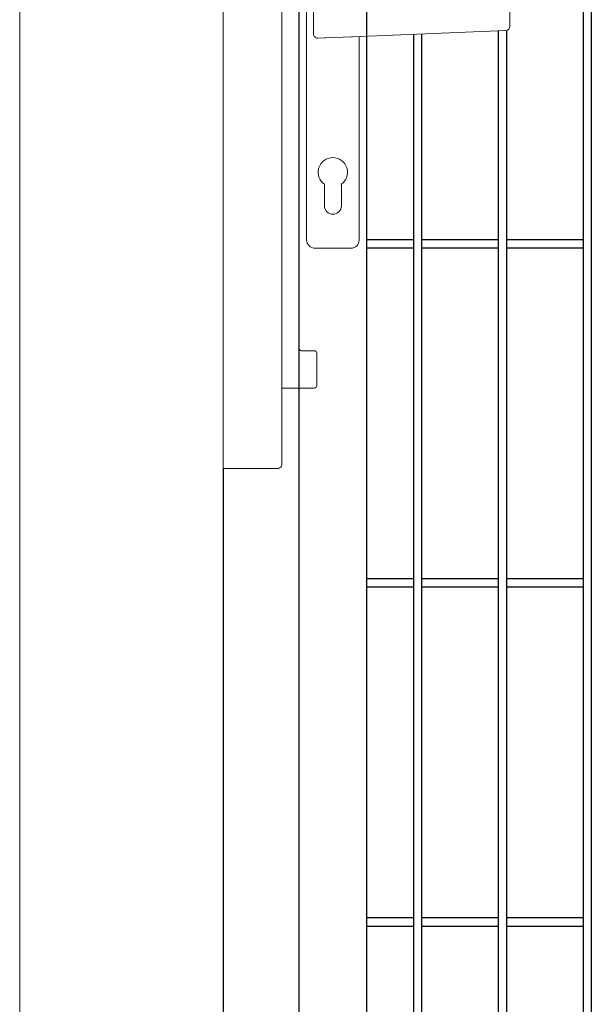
# Model space of a CAD drawing. Header units: inches. Extents: x 43593 to 117387, y -66787 to -26237.
# Tile 197 of 256: x 51034 to 51067, y -33632 to -33574. Entities that reach past the tile are written whole.
import ezdxf

# ---------------------------------------------------------------- set-up
doc = ezdxf.new("R2010")
doc.units = ezdxf.units.IN
doc.header["$MEASUREMENT"] = 0
doc.layers.add('--ogr.-panele', color=252, linetype='Continuous', lineweight=0)
doc.layers.add('AW OGRODZENIA', color=253, linetype='Continuous')
doc.layers.add('AW WYMIAR', color=134, linetype='Continuous')

# ---------------------------------------------------------------- blocks, each defined once
blk = doc.blocks.new('klamka_CLASSIC_przod')
at = {"layer": '--ogr.-panele'}
for p, q in [((10.5, 0), (-10.5, 0)), ((-15.5, -5), (-15.5, -160.03)), ((15.5, -20.35), (15.5, -5)), ((15.5, -20.35), (15.5, -5)), ((15.5, -160.03), (15.5, -40.15)), ((-5, -127.46), (-5, -140.03)), ((5, -127.46), (5, -140.03)), ((5, -140.03), (5, -127.46)), ((5, -140.03), (5, -127.46)), ((-10.5, -165.03), (10.5, -165.03))]:
    blk.add_line(p, q, dxfattribs=at)
at = {"layer": '--ogr.-panele', "ltscale": 25.4}
for p, q in [((-11.5, -21.85), (-11.5, -38.65)), ((-8.88, -19.36), (-5.14, -19.51)), ((-5.14, -19.51), (-4.38, -19.54)), ((-4.38, -19.54), (10.91, -20.17)), ((10.91, -20.17), (11.64, -20.2)), ((11.64, -20.2), (102.06, -23.9)), ((104.41, -34.11), (104.41, -26.39)), ((10.91, -40.33), (-4.38, -40.96)), ((11.64, -40.3), (10.91, -40.33)), ((10.91, -40.33), (11.64, -40.3)), ((11.64, -40.3), (102.06, -36.6)), ((-5.14, -40.99), (-8.88, -41.14)), ((-4.38, -40.96), (-5.14, -40.99))]:
    blk.add_line(p, q, dxfattribs=at)
at = {"layer": '--ogr.-panele'}
for centre, radius, start, end in [((-10.5, -5), 5, 90, 180), ((10.5, -5), 5, 0, 90), ((0, -120.25), 8.66, 304.84991, 235.1501), ((0, -140.03), 5, 180, 0), ((-10.5, -160.03), 5, 180, 270), ((10.5, -160.03), 5, 270, 0)]:
    blk.add_arc(centre, radius, start, end, dxfattribs=at)
at = {"layer": '--ogr.-panele', "ltscale": 25.4}
for centre, major_axis, ratio, start_param, end_param in [((-8.98, -21.85), (2.51, -0.1), 0.993874, 1.570796, 3.182232), ((101.96, -26.39), (-0.1, -2.5), 0.982524, 1.610972, 3.141593), ((-8.98, -38.65), (2.51, 0.1), 0.993874, 3.100953, 4.712389)]:
    blk.add_ellipse(centre, major_axis=major_axis, ratio=ratio, start_param=start_param, end_param=end_param, dxfattribs=at)
at = {"layer": '--ogr.-panele', "ltscale": 25.4, "extrusion": (0, 0, -1)}
blk.add_ellipse((101.96, -34.11), major_axis=(-0.1, 2.5), ratio=0.982524, start_param=1.610972, end_param=3.141593, dxfattribs=at)
at = {"layer": '--ogr.-panele'}
blk.add_point((5, -127.46), dxfattribs=at)
blk.add_point((5, -127.46), dxfattribs=at)
blk = doc.blocks.new('chwytak_przod_zew')
at = {"layer": '--ogr.-panele', "ltscale": 25.4}
for p, q in [((0, 211.25), (0, 209.25)), ((0, 211.25), (32.15, 211.25)), ((0, 209.25), (0, -209.25)), ((0, 209.25), (0, 209.25)), ((34.65, 208.75), (34.61, -207.24)), ((34.65, 163.65), (53.65, 163.65)), ((55.15, 162.15), (55.15, 143.15)), ((44.65, 140.15), (44.65, -138.35)), ((53.65, 141.65), (46.15, 141.65)), ((46.15, -139.85), (53.65, -139.85)), ((55.15, -141.35), (55.15, -160.35)), ((53.65, -161.85), (34.65, -161.85)), ((0, -209.25), (32.15, -209.25)), ((32.55, -209.25), (12.65, -209.25)), ((12.65, -209.25), (12.65, -209.25))]:
    blk.add_line(p, q, dxfattribs=at)
for centre, radius, start, end in [((32.15, 208.75), 2.5, 80.89444, 90), ((32.15, 208.75), 2.5, 10.49391, 80.89444), ((32.15, 208.75), 2.5, 0, 10.49391), ((53.65, 162.15), 1.5, 0, 90), ((46.15, 140.15), 1.5, 90, 180), ((53.65, 143.15), 1.5, 270, 0), ((46.15, -138.35), 1.5, 180, 270), ((53.65, -141.35), 1.5, 0, 90), ((53.65, -160.35), 1.5, 270, 0), ((32.15, -206.78), 2.5, 279.10556, 349.50609)]:
    blk.add_arc(centre, radius, start, end, dxfattribs=at)
blk.add_ellipse((32.15, 208.75), major_axis=(-2.5, 0), ratio=0.996, start_param=3.141593, end_param=3.324746, dxfattribs=at)

msp = doc.modelspace()

# ---------------------------------------------------------------- linework, layer by layer
at = {"layer": '--ogr.-panele', "color": 0}
for p, q in [((51033.581, -33520.33), (51033.581, -33673.837)), ((51045.581, -33673.837), (51045.581, -33520.33))]:
    msp.add_line(p, q, dxfattribs=at)
at = {"layer": 'AW OGRODZENIA'}
for p, q in [((51050.046, -33523.55), (51050.046, -33668.55)), ((51054.046, -33664.55), (51054.046, -33527.55)), ((51054.046, -33587.01), (51056.8, -33587.01)), ((51054.046, -33587.01), (51056.8, -33587.01)), ((51054.046, -33587.01), (51056.8, -33587.01)), ((51054.046, -33587.01), (51056.8, -33587.01)), ((51054.046, -33587.01), (51056.8, -33587.01)), ((51054.046, -33587.01), (51056.8, -33587.01)), ((51054.046, -33587.01), (51056.8, -33587.01)), ((51054.046, -33587.01), (51056.8, -33587.01)), ((51054.046, -33587.01), (51056.8, -33587.01)), ((51054.046, -33587.01), (51056.8, -33587.01)), ((51054.046, -33587.01), (51056.8, -33587.01)), ((51054.046, -33587.01), (51056.8, -33587.01)), ((51054.046, -33587.01), (51056.8, -33587.01)), ((51054.046, -33587.01), (51056.8, -33587.01)), ((51054.046, -33587.01), (51056.8, -33587.01)), ((51054.046, -33587.01), (51056.8, -33587.01)), ((51054.046, -33587.01), (51056.8, -33587.01)), ((51054.046, -33587.01), (51056.8, -33587.01)), ((51054.046, -33587.01), (51056.8, -33587.01)), ((51054.046, -33587.01), (51056.8, -33587.01)), ((51054.046, -33587.01), (51056.8, -33587.01)), ((51054.046, -33587.01), (51056.8, -33587.01)), ((51054.046, -33587.01), (51056.8, -33587.01)), ((51054.046, -33587.01), (51056.8, -33587.01)), ((51054.046, -33587.01), (51056.8, -33587.01)), ((51057.296, -33587.01), (51061.8, -33587.01)), ((51057.296, -33587.01), (51061.8, -33587.01)), ((51057.296, -33587.01), (51061.8, -33587.01)), ((51057.296, -33587.01), (51061.8, -33587.01)), ((51057.296, -33587.01), (51061.8, -33587.01)), ((51057.296, -33587.01), (51061.8, -33587.01)), ((51057.296, -33587.01), (51061.8, -33587.01)), ((51057.296, -33587.01), (51061.8, -33587.01)), ((51057.296, -33587.01), (51061.8, -33587.01)), ((51057.296, -33587.01), (51061.8, -33587.01)), ((51057.296, -33587.01), (51061.8, -33587.01)), ((51057.296, -33587.01), (51061.8, -33587.01)), ((51057.296, -33587.01), (51061.8, -33587.01)), ((51057.296, -33587.01), (51061.8, -33587.01)), ((51057.296, -33587.01), (51061.8, -33587.01)), ((51057.296, -33587.01), (51061.8, -33587.01)), ((51057.296, -33587.01), (51061.8, -33587.01)), ((51057.296, -33587.01), (51061.8, -33587.01)), ((51057.296, -33587.01), (51061.8, -33587.01)), ((51057.296, -33587.01), (51061.8, -33587.01)), ((51057.296, -33587.01), (51061.8, -33587.01)), ((51057.296, -33587.01), (51061.8, -33587.01)), ((51057.296, -33587.01), (51061.8, -33587.01)), ((51057.296, -33587.01), (51061.8, -33587.01)), ((51057.296, -33587.01), (51061.8, -33587.01)), ((51062.296, -33587.01), (51066.8, -33587.01)), ((51062.296, -33587.01), (51066.8, -33587.01)), ((51062.296, -33587.01), (51066.8, -33587.01)), ((51062.296, -33587.01), (51066.8, -33587.01)), ((51062.296, -33587.01), (51066.8, -33587.01)), ((51062.296, -33587.01), (51066.8, -33587.01)), ((51062.296, -33587.01), (51066.8, -33587.01)), ((51062.296, -33587.01), (51066.8, -33587.01)), ((51062.296, -33587.01), (51066.8, -33587.01)), ((51062.296, -33587.01), (51066.8, -33587.01)), ((51062.296, -33587.01), (51066.8, -33587.01)), ((51062.296, -33587.01), (51066.8, -33587.01)), ((51062.296, -33587.01), (51066.8, -33587.01)), ((51062.296, -33587.01), (51066.8, -33587.01)), ((51062.296, -33587.01), (51066.8, -33587.01)), ((51062.296, -33587.01), (51066.8, -33587.01)), ((51062.296, -33587.01), (51066.8, -33587.01)), ((51062.296, -33587.01), (51066.8, -33587.01)), ((51062.296, -33587.01), (51066.8, -33587.01)), ((51062.296, -33587.01), (51066.8, -33587.01)), ((51062.296, -33587.01), (51066.8, -33587.01)), ((51062.296, -33587.01), (51066.8, -33587.01)), ((51062.296, -33587.01), (51066.8, -33587.01)), ((51062.296, -33587.01), (51066.8, -33587.01)), ((51062.296, -33587.01), (51066.8, -33587.01)), ((51054.046, -33587.51), (51056.8, -33587.51)), ((51054.046, -33587.51), (51056.8, -33587.51)), ((51054.046, -33587.51), (51056.8, -33587.51)), ((51054.046, -33587.51), (51056.8, -33587.51)), ((51054.046, -33587.51), (51056.8, -33587.51)), ((51057.296, -33587.51), (51061.8, -33587.51)), ((51057.296, -33587.51), (51061.8, -33587.51)), ((51057.296, -33587.51), (51061.8, -33587.51)), ((51057.296, -33587.51), (51061.8, -33587.51)), ((51057.296, -33587.51), (51061.8, -33587.51)), ((51057.296, -33587.51), (51061.8, -33587.51)), ((51057.296, -33587.51), (51061.8, -33587.51)), ((51057.296, -33587.51), (51061.8, -33587.51)), ((51057.296, -33587.51), (51061.8, -33587.51)), ((51057.296, -33587.51), (51061.8, -33587.51)), ((51057.296, -33587.51), (51061.8, -33587.51)), ((51057.296, -33587.51), (51061.8, -33587.51)), ((51057.296, -33587.51), (51061.8, -33587.51)), ((51057.296, -33587.51), (51061.8, -33587.51)), ((51057.296, -33587.51), (51061.8, -33587.51)), ((51057.296, -33587.51), (51061.8, -33587.51)), ((51057.296, -33587.51), (51061.8, -33587.51)), ((51057.296, -33587.51), (51061.8, -33587.51)), ((51057.296, -33587.51), (51061.8, -33587.51)), ((51057.296, -33587.51), (51061.8, -33587.51)), ((51057.296, -33587.51), (51061.8, -33587.51)), ((51057.296, -33587.51), (51061.8, -33587.51)), ((51057.296, -33587.51), (51061.8, -33587.51)), ((51057.296, -33587.51), (51061.8, -33587.51)), ((51057.296, -33587.51), (51061.8, -33587.51)), ((51062.296, -33587.51), (51066.8, -33587.51)), ((51062.296, -33587.51), (51066.8, -33587.51)), ((51062.296, -33587.51), (51066.8, -33587.51)), ((51062.296, -33587.51), (51066.8, -33587.51)), ((51062.296, -33587.51), (51066.8, -33587.51)), ((51062.296, -33587.51), (51066.8, -33587.51)), ((51062.296, -33587.51), (51066.8, -33587.51)), ((51062.296, -33587.51), (51066.8, -33587.51)), ((51062.296, -33587.51), (51066.8, -33587.51)), ((51062.296, -33587.51), (51066.8, -33587.51)), ((51062.296, -33587.51), (51066.8, -33587.51)), ((51062.296, -33587.51), (51066.8, -33587.51)), ((51062.296, -33587.51), (51066.8, -33587.51)), ((51062.296, -33587.51), (51066.8, -33587.51)), ((51062.296, -33587.51), (51066.8, -33587.51)), ((51062.296, -33587.51), (51066.8, -33587.51)), ((51062.296, -33587.51), (51066.8, -33587.51)), ((51062.296, -33587.51), (51066.8, -33587.51)), ((51062.296, -33587.51), (51066.8, -33587.51)), ((51062.296, -33587.51), (51066.8, -33587.51)), ((51062.296, -33587.51), (51066.8, -33587.51)), ((51062.296, -33587.51), (51066.8, -33587.51)), ((51062.296, -33587.51), (51066.8, -33587.51)), ((51062.296, -33587.51), (51066.8, -33587.51)), ((51062.296, -33587.51), (51066.8, -33587.51)), ((51054.046, -33607.01), (51056.8, -33607.01)), ((51054.046, -33607.01), (51056.8, -33607.01)), ((51054.046, -33607.01), (51056.8, -33607.01)), ((51054.046, -33607.01), (51056.8, -33607.01)), ((51054.046, -33607.01), (51056.8, -33607.01)), ((51054.046, -33607.01), (51056.8, -33607.01)), ((51054.046, -33607.01), (51056.8, -33607.01)), ((51054.046, -33607.01), (51056.8, -33607.01)), ((51054.046, -33607.01), (51056.8, -33607.01)), ((51054.046, -33607.01), (51056.8, -33607.01)), ((51054.046, -33607.01), (51056.8, -33607.01)), ((51054.046, -33607.01), (51056.8, -33607.01)), ((51054.046, -33607.01), (51056.8, -33607.01)), ((51054.046, -33607.01), (51056.8, -33607.01)), ((51054.046, -33607.01), (51056.8, -33607.01)), ((51054.046, -33607.01), (51056.8, -33607.01)), ((51054.046, -33607.01), (51056.8, -33607.01)), ((51054.046, -33607.01), (51056.8, -33607.01)), ((51054.046, -33607.01), (51056.8, -33607.01)), ((51054.046, -33607.01), (51056.8, -33607.01)), ((51054.046, -33607.01), (51056.8, -33607.01)), ((51054.046, -33607.01), (51056.8, -33607.01)), ((51054.046, -33607.01), (51056.8, -33607.01)), ((51054.046, -33607.01), (51056.8, -33607.01)), ((51054.046, -33607.01), (51056.8, -33607.01)), ((51057.296, -33607.01), (51061.8, -33607.01)), ((51057.296, -33607.01), (51061.8, -33607.01)), ((51057.296, -33607.01), (51061.8, -33607.01)), ((51057.296, -33607.01), (51061.8, -33607.01)), ((51057.296, -33607.01), (51061.8, -33607.01)), ((51057.296, -33607.01), (51061.8, -33607.01)), ((51057.296, -33607.01), (51061.8, -33607.01)), ((51057.296, -33607.01), (51061.8, -33607.01)), ((51057.296, -33607.01), (51061.8, -33607.01)), ((51057.296, -33607.01), (51061.8, -33607.01)), ((51057.296, -33607.01), (51061.8, -33607.01)), ((51057.296, -33607.01), (51061.8, -33607.01)), ((51057.296, -33607.01), (51061.8, -33607.01)), ((51057.296, -33607.01), (51061.8, -33607.01)), ((51057.296, -33607.01), (51061.8, -33607.01)), ((51057.296, -33607.01), (51061.8, -33607.01)), ((51057.296, -33607.01), (51061.8, -33607.01)), ((51057.296, -33607.01), (51061.8, -33607.01)), ((51057.296, -33607.01), (51061.8, -33607.01)), ((51057.296, -33607.01), (51061.8, -33607.01)), ((51057.296, -33607.01), (51061.8, -33607.01)), ((51057.296, -33607.01), (51061.8, -33607.01)), ((51057.296, -33607.01), (51061.8, -33607.01)), ((51057.296, -33607.01), (51061.8, -33607.01)), ((51057.296, -33607.01), (51061.8, -33607.01)), ((51062.296, -33607.01), (51066.8, -33607.01)), ((51062.296, -33607.01), (51066.8, -33607.01)), ((51062.296, -33607.01), (51066.8, -33607.01)), ((51062.296, -33607.01), (51066.8, -33607.01)), ((51062.296, -33607.01), (51066.8, -33607.01)), ((51062.296, -33607.01), (51066.8, -33607.01)), ((51062.296, -33607.01), (51066.8, -33607.01)), ((51062.296, -33607.01), (51066.8, -33607.01)), ((51062.296, -33607.01), (51066.8, -33607.01)), ((51062.296, -33607.01), (51066.8, -33607.01)), ((51062.296, -33607.01), (51066.8, -33607.01)), ((51062.296, -33607.01), (51066.8, -33607.01)), ((51062.296, -33607.01), (51066.8, -33607.01)), ((51062.296, -33607.01), (51066.8, -33607.01)), ((51062.296, -33607.01), (51066.8, -33607.01)), ((51062.296, -33607.01), (51066.8, -33607.01)), ((51062.296, -33607.01), (51066.8, -33607.01)), ((51062.296, -33607.01), (51066.8, -33607.01)), ((51062.296, -33607.01), (51066.8, -33607.01)), ((51062.296, -33607.01), (51066.8, -33607.01)), ((51062.296, -33607.01), (51066.8, -33607.01)), ((51062.296, -33607.01), (51066.8, -33607.01)), ((51062.296, -33607.01), (51066.8, -33607.01)), ((51062.296, -33607.01), (51066.8, -33607.01)), ((51062.296, -33607.01), (51066.8, -33607.01)), ((51054.046, -33607.51), (51056.8, -33607.51)), ((51054.046, -33607.51), (51056.8, -33607.51)), ((51054.046, -33607.51), (51056.8, -33607.51)), ((51054.046, -33607.51), (51056.8, -33607.51)), ((51054.046, -33607.51), (51056.8, -33607.51)), ((51054.046, -33607.51), (51056.8, -33607.51)), ((51054.046, -33607.51), (51056.8, -33607.51)), ((51054.046, -33607.51), (51056.8, -33607.51)), ((51054.046, -33607.51), (51056.8, -33607.51)), ((51054.046, -33607.51), (51056.8, -33607.51)), ((51054.046, -33607.51), (51056.8, -33607.51)), ((51054.046, -33607.51), (51056.8, -33607.51)), ((51054.046, -33607.51), (51056.8, -33607.51)), ((51054.046, -33607.51), (51056.8, -33607.51)), ((51054.046, -33607.51), (51056.8, -33607.51)), ((51054.046, -33607.51), (51056.8, -33607.51)), ((51054.046, -33607.51), (51056.8, -33607.51)), ((51054.046, -33607.51), (51056.8, -33607.51)), ((51054.046, -33607.51), (51056.8, -33607.51)), ((51054.046, -33607.51), (51056.8, -33607.51)), ((51054.046, -33607.51), (51056.8, -33607.51)), ((51054.046, -33607.51), (51056.8, -33607.51)), ((51054.046, -33607.51), (51056.8, -33607.51)), ((51054.046, -33607.51), (51056.8, -33607.51)), ((51054.046, -33607.51), (51056.8, -33607.51)), ((51057.296, -33607.51), (51061.8, -33607.51)), ((51057.296, -33607.51), (51061.8, -33607.51)), ((51057.296, -33607.51), (51061.8, -33607.51)), ((51057.296, -33607.51), (51061.8, -33607.51)), ((51057.296, -33607.51), (51061.8, -33607.51)), ((51057.296, -33607.51), (51061.8, -33607.51)), ((51057.296, -33607.51), (51061.8, -33607.51)), ((51057.296, -33607.51), (51061.8, -33607.51)), ((51057.296, -33607.51), (51061.8, -33607.51)), ((51057.296, -33607.51), (51061.8, -33607.51)), ((51057.296, -33607.51), (51061.8, -33607.51)), ((51057.296, -33607.51), (51061.8, -33607.51)), ((51057.296, -33607.51), (51061.8, -33607.51)), ((51057.296, -33607.51), (51061.8, -33607.51)), ((51057.296, -33607.51), (51061.8, -33607.51)), ((51057.296, -33607.51), (51061.8, -33607.51)), ((51057.296, -33607.51), (51061.8, -33607.51)), ((51057.296, -33607.51), (51061.8, -33607.51)), ((51057.296, -33607.51), (51061.8, -33607.51)), ((51057.296, -33607.51), (51061.8, -33607.51)), ((51057.296, -33607.51), (51061.8, -33607.51)), ((51057.296, -33607.51), (51061.8, -33607.51)), ((51057.296, -33607.51), (51061.8, -33607.51)), ((51057.296, -33607.51), (51061.8, -33607.51)), ((51057.296, -33607.51), (51061.8, -33607.51)), ((51062.296, -33607.51), (51066.8, -33607.51)), ((51062.296, -33607.51), (51066.8, -33607.51)), ((51062.296, -33607.51), (51066.8, -33607.51)), ((51062.296, -33607.51), (51066.8, -33607.51)), ((51062.296, -33607.51), (51066.8, -33607.51)), ((51062.296, -33607.51), (51066.8, -33607.51)), ((51062.296, -33607.51), (51066.8, -33607.51)), ((51062.296, -33607.51), (51066.8, -33607.51)), ((51062.296, -33607.51), (51066.8, -33607.51)), ((51062.296, -33607.51), (51066.8, -33607.51)), ((51062.296, -33607.51), (51066.8, -33607.51)), ((51062.296, -33607.51), (51066.8, -33607.51)), ((51062.296, -33607.51), (51066.8, -33607.51)), ((51062.296, -33607.51), (51066.8, -33607.51)), ((51062.296, -33607.51), (51066.8, -33607.51)), ((51062.296, -33607.51), (51066.8, -33607.51)), ((51062.296, -33607.51), (51066.8, -33607.51)), ((51062.296, -33607.51), (51066.8, -33607.51)), ((51062.296, -33607.51), (51066.8, -33607.51)), ((51062.296, -33607.51), (51066.8, -33607.51)), ((51062.296, -33607.51), (51066.8, -33607.51)), ((51062.296, -33607.51), (51066.8, -33607.51)), ((51062.296, -33607.51), (51066.8, -33607.51)), ((51062.296, -33607.51), (51066.8, -33607.51)), ((51062.296, -33607.51), (51066.8, -33607.51)), ((51054.046, -33627.01), (51056.8, -33627.01)), ((51054.046, -33627.01), (51056.8, -33627.01)), ((51054.046, -33627.01), (51056.8, -33627.01)), ((51054.046, -33627.01), (51056.8, -33627.01)), ((51054.046, -33627.01), (51056.8, -33627.01)), ((51054.046, -33627.01), (51056.8, -33627.01)), ((51054.046, -33627.01), (51056.8, -33627.01)), ((51054.046, -33627.01), (51056.8, -33627.01)), ((51054.046, -33627.01), (51056.8, -33627.01)), ((51054.046, -33627.01), (51056.8, -33627.01)), ((51054.046, -33627.01), (51056.8, -33627.01)), ((51054.046, -33627.01), (51056.8, -33627.01)), ((51054.046, -33627.01), (51056.8, -33627.01)), ((51054.046, -33627.01), (51056.8, -33627.01)), ((51054.046, -33627.01), (51056.8, -33627.01)), ((51054.046, -33627.01), (51056.8, -33627.01)), ((51054.046, -33627.01), (51056.8, -33627.01)), ((51054.046, -33627.01), (51056.8, -33627.01)), ((51054.046, -33627.01), (51056.8, -33627.01)), ((51054.046, -33627.01), (51056.8, -33627.01)), ((51054.046, -33627.01), (51056.8, -33627.01)), ((51054.046, -33627.01), (51056.8, -33627.01)), ((51054.046, -33627.01), (51056.8, -33627.01)), ((51054.046, -33627.01), (51056.8, -33627.01)), ((51054.046, -33627.01), (51056.8, -33627.01)), ((51057.296, -33627.01), (51061.8, -33627.01)), ((51057.296, -33627.01), (51061.8, -33627.01)), ((51057.296, -33627.01), (51061.8, -33627.01)), ((51057.296, -33627.01), (51061.8, -33627.01)), ((51057.296, -33627.01), (51061.8, -33627.01)), ((51057.296, -33627.01), (51061.8, -33627.01)), ((51057.296, -33627.01), (51061.8, -33627.01)), ((51057.296, -33627.01), (51061.8, -33627.01)), ((51057.296, -33627.01), (51061.8, -33627.01)), ((51057.296, -33627.01), (51061.8, -33627.01)), ((51057.296, -33627.01), (51061.8, -33627.01)), ((51057.296, -33627.01), (51061.8, -33627.01)), ((51057.296, -33627.01), (51061.8, -33627.01)), ((51057.296, -33627.01), (51061.8, -33627.01)), ((51057.296, -33627.01), (51061.8, -33627.01)), ((51057.296, -33627.01), (51061.8, -33627.01)), ((51057.296, -33627.01), (51061.8, -33627.01)), ((51057.296, -33627.01), (51061.8, -33627.01)), ((51057.296, -33627.01), (51061.8, -33627.01)), ((51057.296, -33627.01), (51061.8, -33627.01)), ((51057.296, -33627.01), (51061.8, -33627.01)), ((51057.296, -33627.01), (51061.8, -33627.01)), ((51057.296, -33627.01), (51061.8, -33627.01)), ((51057.296, -33627.01), (51061.8, -33627.01)), ((51057.296, -33627.01), (51061.8, -33627.01)), ((51062.296, -33627.01), (51066.8, -33627.01)), ((51062.296, -33627.01), (51066.8, -33627.01)), ((51062.296, -33627.01), (51066.8, -33627.01)), ((51062.296, -33627.01), (51066.8, -33627.01)), ((51062.296, -33627.01), (51066.8, -33627.01)), ((51062.296, -33627.01), (51066.8, -33627.01)), ((51062.296, -33627.01), (51066.8, -33627.01)), ((51062.296, -33627.01), (51066.8, -33627.01)), ((51062.296, -33627.01), (51066.8, -33627.01)), ((51062.296, -33627.01), (51066.8, -33627.01)), ((51062.296, -33627.01), (51066.8, -33627.01)), ((51062.296, -33627.01), (51066.8, -33627.01)), ((51062.296, -33627.01), (51066.8, -33627.01)), ((51062.296, -33627.01), (51066.8, -33627.01)), ((51062.296, -33627.01), (51066.8, -33627.01)), ((51062.296, -33627.01), (51066.8, -33627.01)), ((51062.296, -33627.01), (51066.8, -33627.01)), ((51062.296, -33627.01), (51066.8, -33627.01)), ((51062.296, -33627.01), (51066.8, -33627.01)), ((51062.296, -33627.01), (51066.8, -33627.01)), ((51062.296, -33627.01), (51066.8, -33627.01)), ((51062.296, -33627.01), (51066.8, -33627.01)), ((51062.296, -33627.01), (51066.8, -33627.01)), ((51062.296, -33627.01), (51066.8, -33627.01)), ((51062.296, -33627.01), (51066.8, -33627.01)), ((51054.046, -33627.51), (51056.8, -33627.51)), ((51054.046, -33627.51), (51056.8, -33627.51)), ((51054.046, -33627.51), (51056.8, -33627.51)), ((51054.046, -33627.51), (51056.8, -33627.51)), ((51054.046, -33627.51), (51056.8, -33627.51)), ((51054.046, -33627.51), (51056.8, -33627.51)), ((51054.046, -33627.51), (51056.8, -33627.51)), ((51054.046, -33627.51), (51056.8, -33627.51)), ((51054.046, -33627.51), (51056.8, -33627.51)), ((51054.046, -33627.51), (51056.8, -33627.51)), ((51054.046, -33627.51), (51056.8, -33627.51)), ((51054.046, -33627.51), (51056.8, -33627.51)), ((51054.046, -33627.51), (51056.8, -33627.51)), ((51054.046, -33627.51), (51056.8, -33627.51)), ((51054.046, -33627.51), (51056.8, -33627.51)), ((51054.046, -33627.51), (51056.8, -33627.51)), ((51054.046, -33627.51), (51056.8, -33627.51)), ((51054.046, -33627.51), (51056.8, -33627.51)), ((51054.046, -33627.51), (51056.8, -33627.51)), ((51054.046, -33627.51), (51056.8, -33627.51)), ((51054.046, -33627.51), (51056.8, -33627.51)), ((51054.046, -33627.51), (51056.8, -33627.51)), ((51054.046, -33627.51), (51056.8, -33627.51)), ((51054.046, -33627.51), (51056.8, -33627.51)), ((51054.046, -33627.51), (51056.8, -33627.51)), ((51057.296, -33627.51), (51061.8, -33627.51)), ((51057.296, -33627.51), (51061.8, -33627.51)), ((51057.296, -33627.51), (51061.8, -33627.51)), ((51057.296, -33627.51), (51061.8, -33627.51)), ((51057.296, -33627.51), (51061.8, -33627.51)), ((51057.296, -33627.51), (51061.8, -33627.51)), ((51057.296, -33627.51), (51061.8, -33627.51)), ((51057.296, -33627.51), (51061.8, -33627.51)), ((51057.296, -33627.51), (51061.8, -33627.51)), ((51057.296, -33627.51), (51061.8, -33627.51)), ((51057.296, -33627.51), (51061.8, -33627.51)), ((51057.296, -33627.51), (51061.8, -33627.51)), ((51057.296, -33627.51), (51061.8, -33627.51)), ((51057.296, -33627.51), (51061.8, -33627.51)), ((51057.296, -33627.51), (51061.8, -33627.51)), ((51057.296, -33627.51), (51061.8, -33627.51)), ((51057.296, -33627.51), (51061.8, -33627.51)), ((51057.296, -33627.51), (51061.8, -33627.51)), ((51057.296, -33627.51), (51061.8, -33627.51)), ((51057.296, -33627.51), (51061.8, -33627.51)), ((51057.296, -33627.51), (51061.8, -33627.51)), ((51057.296, -33627.51), (51061.8, -33627.51)), ((51057.296, -33627.51), (51061.8, -33627.51)), ((51057.296, -33627.51), (51061.8, -33627.51)), ((51057.296, -33627.51), (51061.8, -33627.51)), ((51062.296, -33627.51), (51066.8, -33627.51)), ((51062.296, -33627.51), (51066.8, -33627.51)), ((51062.296, -33627.51), (51066.8, -33627.51)), ((51062.296, -33627.51), (51066.8, -33627.51)), ((51062.296, -33627.51), (51066.8, -33627.51)), ((51062.296, -33627.51), (51066.8, -33627.51)), ((51062.296, -33627.51), (51066.8, -33627.51)), ((51062.296, -33627.51), (51066.8, -33627.51)), ((51062.296, -33627.51), (51066.8, -33627.51)), ((51062.296, -33627.51), (51066.8, -33627.51)), ((51062.296, -33627.51), (51066.8, -33627.51)), ((51062.296, -33627.51), (51066.8, -33627.51)), ((51062.296, -33627.51), (51066.8, -33627.51)), ((51062.296, -33627.51), (51066.8, -33627.51)), ((51062.296, -33627.51), (51066.8, -33627.51)), ((51062.296, -33627.51), (51066.8, -33627.51)), ((51062.296, -33627.51), (51066.8, -33627.51)), ((51062.296, -33627.51), (51066.8, -33627.51)), ((51062.296, -33627.51), (51066.8, -33627.51)), ((51062.296, -33627.51), (51066.8, -33627.51)), ((51062.296, -33627.51), (51066.8, -33627.51)), ((51062.296, -33627.51), (51066.8, -33627.51)), ((51062.296, -33627.51), (51066.8, -33627.51)), ((51062.296, -33627.51), (51066.8, -33627.51)), ((51062.296, -33627.51), (51066.8, -33627.51))]:
    msp.add_line(p, q, dxfattribs=at)
msp.add_lwpolyline([(51067.296, -33527.55), (51066.8, -33527.55), (51066.8, -33664.55), (51067.296, -33664.55)], close=True, dxfattribs=at)
for points in [[(51056.8, -33574.908), (51056.8, -33664.55), (51057.296, -33664.55), (51057.296, -33574.888)], [(51061.8, -33574.704), (51061.8, -33664.55), (51062.296, -33664.55), (51062.296, -33574.679)]]:
    msp.add_lwpolyline(points, dxfattribs=at)
at = {"layer": 'AW WYMIAR'}
msp.add_line((51045.581, -33600.517), (51045.581, -33668.55), dxfattribs=at)

# ---------------------------------------------------------------- block references
at = {"layer": 'AW OGRODZENIA', "xscale": 0.1, "yscale": 0.1, "zscale": 0.1}
msp.add_blockref('klamka_CLASSIC_przod', (51052.046, -33571.025), dxfattribs=at)
at = {"layer": 'AW WYMIAR', "xscale": 0.1, "yscale": 0.1, "zscale": 0.1}
msp.add_blockref('chwytak_przod_zew', (51045.581, -33579.592), dxfattribs=at)

doc.saveas('drawing.dxf')
